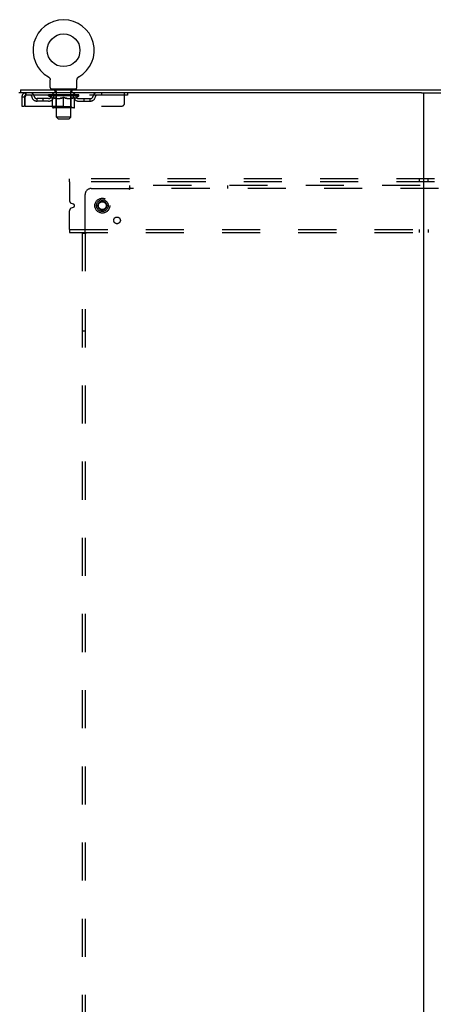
# Model space of a CAD drawing. Header units: inches. Extents: x 0 to 291, y 0 to 188.
# Tile 109 of 113: x 204 to 222, y 95 to 136. Entities that reach past the tile are written whole.
import ezdxf

# ---------------------------------------------------------------- set-up
doc = ezdxf.new("R2010")
doc.units = ezdxf.units.IN
doc.header["$LTSCALE"] = 16.018896
doc.header["$MEASUREMENT"] = 0
doc.linetypes.add('DOT', pattern=[0.2, 0.1, -0.1])
doc.linetypes.add('HIDDEN', pattern=[0.2, 0.1, -0.1])
doc.layers.get('0').update_dxf_attribs({"linetype": 'CONTINUOUS'})
doc.layers.add('DEFAULT_2', color=8, linetype='HIDDEN')
doc.layers.add('SUBPANELS', color=7, linetype='CONTINUOUS')

msp = doc.modelspace()

# ---------------------------------------------------------------- linework, layer by layer
at = {"color": 7, "linetype": 'Continuous'}
for p, q in [((205.5496, 133.5748), (205.5495, 133.5749)), ((205.5495, 133.5749), (205.5539, 133.5723)), ((205.5522, 133.5733), (205.5507, 133.5742)), ((205.5539, 133.5723), (205.5582, 133.5696)), ((205.5581, 133.5696), (205.5623, 133.5667)), ((205.5622, 133.5668), (205.5664, 133.5637)), ((205.5663, 133.5637), (205.5704, 133.5605)), ((205.5702, 133.5606), (205.5742, 133.5572)), ((205.5741, 133.5573), (205.5779, 133.5537)), ((205.5778, 133.5539), (205.5815, 133.5502)), ((205.5814, 133.5503), (205.585, 133.5465)), ((205.5849, 133.5466), (205.5884, 133.5426)), ((205.5882, 133.5428), (205.5916, 133.5387)), ((205.5915, 133.5388), (205.5946, 133.5347)), ((205.5945, 133.5348), (205.5975, 133.5305)), ((205.6002, 133.5264), (205.6029, 133.522)), ((205.6029, 133.522), (205.6054, 133.5175)), ((205.6054, 133.5176), (205.6077, 133.513)), ((205.6077, 133.513), (205.6099, 133.5084)), ((205.6098, 133.5084), (205.6118, 133.5037)), ((205.6118, 133.5038), (205.6137, 133.4989)), ((205.6136, 133.499), (205.6153, 133.4941)), ((205.6153, 133.4942), (205.6168, 133.4893)), ((205.6168, 133.4894), (205.6181, 133.4844)), ((205.6181, 133.4844), (205.6192, 133.4794)), ((205.6192, 133.4795), (205.6202, 133.4745)), ((205.6202, 133.4745), (205.621, 133.4694)), ((205.6222, 133.4543), (205.6223, 133.4499)), ((205.6223, 133.1357), (205.6223, 133.4499)), ((206.7473, 133.1357), (206.7473, 133.4499)), ((206.748, 133.4644), (206.7486, 133.4695)), ((206.7486, 133.4694), (206.7494, 133.4745)), ((206.7494, 133.4745), (206.7504, 133.4795)), ((206.7504, 133.4794), (206.7515, 133.4844)), ((206.7515, 133.4844), (206.7528, 133.4894)), ((206.7528, 133.4893), (206.7543, 133.4942)), ((206.7543, 133.4941), (206.7559, 133.499)), ((206.7559, 133.4989), (206.7578, 133.5038)), ((206.7577, 133.5037), (206.7598, 133.5084)), ((206.7597, 133.5084), (206.7619, 133.513)), ((206.7619, 133.513), (206.7642, 133.5176)), ((206.7642, 133.5175), (206.7667, 133.522)), ((206.7666, 133.5219), (206.7693, 133.5264)), ((206.7693, 133.5263), (206.7721, 133.5306)), ((206.772, 133.5305), (206.775, 133.5348)), ((206.775, 133.5347), (206.7781, 133.5388)), ((206.778, 133.5387), (206.7813, 133.5428)), ((206.7812, 133.5426), (206.7847, 133.5466)), ((206.7846, 133.5465), (206.7882, 133.5503)), ((206.788, 133.5502), (206.7918, 133.5539)), ((206.7916, 133.5537), (206.7955, 133.5573)), ((206.7954, 133.5572), (206.7993, 133.5606)), ((206.7992, 133.5605), (206.8033, 133.5637)), ((206.8032, 133.5637), (206.8074, 133.5668)), ((206.8072, 133.5667), (206.8115, 133.5696)), ((206.8114, 133.5696), (206.8157, 133.5723)), ((206.8115, 133.5696), (206.8127, 133.5704)), ((206.8157, 133.5723), (206.8201, 133.5749)), ((206.8189, 133.5742), (206.8173, 133.5733)), ((204.3723, 133.0367), (204.3723, 132.9117)), ((204.3723, 133.0367), (281.9973, 133.0367)), ((205.6848, 133.0667), (205.6848, 133.0367)), ((206.6848, 133.0667), (205.6848, 133.0667)), ((206.6848, 133.0667), (206.6848, 133.0367)), ((221.2251, 132.9117), (204.3098, 132.9117)), ((221.3098, 132.9117), (221.3098, 49.1617)), ((221.3945, 132.9117), (264.9751, 132.9117))]:
    msp.add_line(p, q, dxfattribs=at)
at = {"color": 3, "linetype": 'Continuous'}
msp.add_line((221.2251, 132.9117), (221.3945, 132.9117), dxfattribs=at)
at = {"color": 7, "linetype": 'Continuous'}
for points in [[(205.5975, 133.5306), (205.6003, 133.5263), (205.6029, 133.5219)], [(205.6209, 133.4695), (205.6215, 133.4644), (205.622, 133.4594), (205.6222, 133.4543)], [(206.7473, 133.4499), (206.7474, 133.4543), (206.7476, 133.4593), (206.748, 133.4644)], [(206.7473, 133.4499), (206.7474, 133.4543), (206.7476, 133.4594)]]:
    msp.add_lwpolyline(points, dxfattribs=at)
msp.add_circle((206.1848, 134.6947), 0.6875, dxfattribs=at)
for centre, radius, start, end in [((206.1848, 134.6947), 1.2875, 299.50527, 240.49473), ((205.6913, 133.1357), 0.069, 180, 265), ((206.6783, 133.1357), 0.069, 275, 360)]:
    msp.add_arc(centre, radius, start, end, dxfattribs=at)
at = {"layer": 'DEFAULT_2', "color": 8, "linetype": 'HIDDEN'}
for p, q in [((205.5568, 133.5704), (205.5581, 133.5696)), ((206.8201, 133.5749), (206.82, 133.5748)), ((205.7818, 133.0667), (205.7818, 133.0367)), ((205.8198, 132.9767), (205.8198, 133.0567)), ((205.8897, 132.9667), (205.8298, 132.9667)), ((205.8848, 131.8857), (205.8848, 132.9567)), ((206.5398, 132.9667), (206.4799, 132.9667)), ((206.4848, 131.8857), (206.4848, 132.9567)), ((206.5498, 132.9767), (206.5498, 133.0567)), ((206.5878, 133.0667), (206.5878, 133.0367)), ((204.4348, 132.7447), (204.4348, 132.3492)), ((204.4348, 132.7447), (204.5388, 132.7447)), ((204.5388, 132.7447), (204.5388, 132.3492)), ((204.5688, 132.3492), (204.5688, 132.7447)), ((204.6018, 132.9117), (204.6018, 132.8077)), ((208.8723, 132.8077), (204.6018, 132.8077)), ((205.0702, 132.5567), (205.0702, 132.6607)), ((205.5532, 132.6607), (205.0702, 132.6607)), ((205.5532, 132.5567), (205.0702, 132.5567)), ((205.3202, 132.5567), (205.3202, 132.6607)), ((205.5515, 132.782), (205.5515, 132.8287)), ((205.7108, 132.6705), (205.5515, 132.782)), ((206.818, 132.782), (205.5515, 132.782)), ((205.5611, 132.8221), (205.5611, 132.8287)), ((205.5698, 132.8188), (205.5698, 132.8221)), ((205.5698, 132.8188), (206.7998, 132.8188)), ((205.5787, 132.8188), (205.5787, 132.8221)), ((205.5796, 132.8188), (205.5796, 132.8221)), ((205.5897, 132.8221), (205.5897, 132.8287)), ((205.606, 132.8188), (205.606, 132.8221)), ((205.6078, 132.8188), (205.6078, 132.8221)), ((205.6364, 132.8221), (205.6364, 132.8287)), ((205.6508, 132.8188), (205.6508, 132.8221)), ((205.6535, 132.8188), (205.6535, 132.8221)), ((205.8579, 132.8218), (205.6565, 132.8218)), ((205.6997, 132.8221), (205.6997, 132.8287)), ((205.701, 132.8188), (205.701, 132.8218)), ((205.7018, 132.8188), (205.7018, 132.8218)), ((205.7048, 132.8188), (205.7048, 132.8218)), ((205.7108, 132.6705), (205.7213, 132.6705)), ((205.7119, 132.8188), (205.7119, 132.8221)), ((205.712, 132.8188), (205.712, 132.8218)), ((205.7154, 132.8188), (205.7154, 132.8221)), ((205.7188, 132.8188), (205.7188, 132.8228)), ((205.7213, 132.3075), (205.7213, 132.7138)), ((205.7231, 132.8188), (205.7231, 132.8218)), ((205.7373, 132.8188), (205.7373, 132.8218)), ((205.7473, 132.8077), (205.7473, 132.9117)), ((205.7554, 132.8188), (205.7554, 132.8218)), ((205.7559, 132.8188), (205.7559, 132.8245)), ((205.7763, 132.8188), (205.7763, 132.8218)), ((205.7777, 132.8221), (205.7777, 132.8287)), ((205.7874, 132.8188), (205.7874, 132.8221)), ((205.7916, 132.8188), (205.7916, 132.8221)), ((205.8008, 132.8188), (205.8008, 132.8218)), ((205.8121, 132.8188), (205.8121, 132.826)), ((205.8276, 132.8188), (205.8276, 132.8218)), ((205.8306, 132.8188), (205.8306, 132.8218)), ((205.8579, 132.8188), (205.8579, 132.8218)), ((205.9249, 132.8218), (205.8629, 132.8218)), ((205.8636, 132.6705), (206.0435, 132.6705)), ((205.8682, 132.8221), (205.8682, 132.8287)), ((205.872, 132.3103), (205.872, 132.779)), ((205.875, 132.8188), (205.875, 132.8221)), ((205.8796, 132.8188), (205.8796, 132.8221)), ((205.8856, 132.8188), (205.8856, 132.8272)), ((205.8898, 132.8188), (205.8898, 132.8218)), ((205.9007, 132.8188), (205.9007, 132.8218)), ((205.9249, 132.8188), (205.9249, 132.8218)), ((205.9997, 132.8218), (205.9406, 132.8218)), ((205.9609, 132.8188), (205.9609, 132.8218)), ((205.9682, 132.8221), (205.9682, 132.8287)), ((205.9719, 132.8188), (205.9719, 132.8221)), ((205.9743, 132.8188), (205.9743, 132.8281)), ((205.977, 132.8188), (205.977, 132.8221)), ((205.9844, 132.8188), (205.9844, 132.8222)), ((205.9998, 132.8188), (205.9998, 132.8218)), ((206.0803, 132.8218), (206.0258, 132.8218)), ((206.0389, 132.8188), (206.0389, 132.8218)), ((206.0704, 132.8218), (206.1479, 132.8265)), ((206.0748, 132.8221), (206.0748, 132.8287)), ((206.0754, 132.8286), (206.0748, 132.8287)), ((206.0753, 132.8188), (206.0753, 132.8221)), ((206.0754, 132.8221), (206.0754, 132.8286)), ((206.0792, 132.8188), (206.0792, 132.8223)), ((206.0803, 132.8188), (206.0803, 132.8218)), ((206.0807, 132.8188), (206.0807, 132.8221)), ((206.1158, 132.8218), (206.1803, 132.8218)), ((206.1213, 132.8188), (206.1213, 132.8218)), ((206.1266, 132.8218), (206.1266, 132.8252)), ((206.1479, 132.8218), (206.1479, 132.8265)), ((206.164, 132.8188), (206.164, 132.8218)), ((206.1822, 132.8222), (206.1821, 132.8221)), ((206.1821, 132.8188), (206.1821, 132.8221)), ((206.1822, 132.8188), (206.1822, 132.8222)), ((206.1848, 132.8221), (206.1848, 132.8287)), ((206.1848, 132.8287), (206.2992, 132.8218)), ((206.1848, 132.2704), (206.1848, 132.7142)), ((206.1873, 132.8188), (206.1873, 132.8222)), ((206.1873, 132.8222), (206.1875, 132.8221)), ((206.1875, 132.8188), (206.1875, 132.8221)), ((206.2056, 132.8188), (206.2056, 132.8218)), ((206.2056, 132.8218), (206.2538, 132.8218)), ((206.2483, 132.8188), (206.2483, 132.8218)), ((206.2889, 132.8188), (206.2889, 132.8221)), ((206.2893, 132.8188), (206.2893, 132.8218)), ((206.2893, 132.8218), (206.3438, 132.8218)), ((206.2903, 132.8188), (206.2903, 132.8223)), ((206.2942, 132.8286), (206.2948, 132.8287)), ((206.2942, 132.8221), (206.2942, 132.8286)), ((206.2942, 132.8188), (206.2942, 132.8221)), ((206.2948, 132.8221), (206.2948, 132.8287)), ((206.3261, 132.6705), (206.5059, 132.6705)), ((206.3307, 132.8188), (206.3307, 132.8218)), ((206.3698, 132.8188), (206.3698, 132.8218)), ((206.3698, 132.8218), (206.429, 132.8218)), ((206.3851, 132.8188), (206.3851, 132.8222)), ((206.3926, 132.8188), (206.3926, 132.8221)), ((206.3953, 132.8188), (206.3953, 132.8281)), ((206.3977, 132.8188), (206.3977, 132.8221)), ((206.4014, 132.8221), (206.4014, 132.8287)), ((206.4086, 132.8188), (206.4086, 132.8218)), ((206.4447, 132.8188), (206.4447, 132.8218)), ((206.4447, 132.8218), (206.5067, 132.8218)), ((206.4689, 132.8188), (206.4689, 132.8218)), ((206.4798, 132.8188), (206.4798, 132.8218)), ((206.4839, 132.8188), (206.4839, 132.8272)), ((206.4899, 132.8188), (206.4899, 132.8221)), ((206.4946, 132.8188), (206.4946, 132.8221)), ((206.4975, 132.3103), (206.4975, 132.779)), ((206.5014, 132.8221), (206.5014, 132.8287)), ((206.5117, 132.8188), (206.5117, 132.8218)), ((206.5117, 132.8218), (206.7131, 132.8218)), ((206.5389, 132.8188), (206.5389, 132.8218)), ((206.542, 132.8188), (206.542, 132.8218)), ((206.5575, 132.8188), (206.5575, 132.826)), ((206.5688, 132.8188), (206.5688, 132.8218)), ((206.578, 132.8188), (206.578, 132.8221)), ((206.5822, 132.8188), (206.5822, 132.8221)), ((206.5918, 132.8221), (206.5918, 132.8287)), ((206.5933, 132.8188), (206.5933, 132.8218)), ((206.6137, 132.8188), (206.6137, 132.8245)), ((206.6141, 132.8188), (206.6141, 132.8218)), ((206.6223, 132.8077), (206.6223, 132.9117)), ((206.6322, 132.8188), (206.6322, 132.8218)), ((206.6465, 132.8188), (206.6465, 132.8218)), ((206.6483, 132.3075), (206.6483, 132.7138)), ((206.6483, 132.6705), (206.6587, 132.6705)), ((206.6508, 132.8188), (206.6508, 132.8228)), ((206.6542, 132.8188), (206.6542, 132.8221)), ((206.6576, 132.8188), (206.6576, 132.8221)), ((206.6576, 132.8188), (206.6576, 132.8218)), ((206.6587, 132.6705), (206.818, 132.782)), ((206.6648, 132.8188), (206.6648, 132.8218)), ((206.6678, 132.8188), (206.6678, 132.8218)), ((206.6685, 132.8188), (206.6685, 132.8218)), ((206.6699, 132.8221), (206.6699, 132.8287)), ((206.716, 132.8188), (206.716, 132.8221)), ((206.7187, 132.8188), (206.7187, 132.8221)), ((206.7332, 132.8221), (206.7332, 132.8287)), ((206.7618, 132.8188), (206.7618, 132.8221)), ((206.7636, 132.8188), (206.7636, 132.8221)), ((206.7799, 132.8221), (206.7799, 132.8287)), ((206.79, 132.8188), (206.79, 132.8221)), ((206.7909, 132.8188), (206.7909, 132.8221)), ((206.7998, 132.8188), (206.7998, 132.8221)), ((206.8084, 132.8221), (206.8084, 132.8287)), ((206.8164, 132.6607), (207.2993, 132.6607)), ((206.8164, 132.5567), (207.2993, 132.5567)), ((206.818, 132.782), (206.818, 132.8287)), ((207.0493, 132.5567), (207.0493, 132.6607)), ((207.2993, 132.5567), (207.2993, 132.6607)), ((207.7723, 132.9117), (207.7723, 132.8077)), ((208.7473, 132.4742), (208.7473, 132.9117)), ((208.8723, 132.9117), (208.8723, 132.8077)), ((204.4348, 132.3492), (204.5388, 132.3492)), ((204.5688, 132.3492), (208.6223, 132.3492)), ((206.6112, 132.2704), (205.7584, 132.2704)), ((205.872, 132.3103), (205.8322, 132.2704)), ((206.4975, 132.3103), (205.872, 132.3103)), ((206.4975, 132.3103), (206.5374, 132.2704)), ((205.9538, 131.8167), (205.8848, 131.8857)), ((206.4848, 131.8857), (205.8848, 131.8857)), ((205.9538, 131.8167), (206.4158, 131.8167)), ((206.4158, 131.8167), (206.4848, 131.8857)), ((206.4348, 129.1617), (206.4348, 129.2867)), ((279.4348, 129.2867), (206.4348, 129.2867)), ((221.1223, 129.2867), (221.1223, 129.1617)), ((221.4973, 129.1617), (221.4973, 129.2867)), ((206.4348, 129.1617), (206.4348, 128.374)), ((279.4348, 129.1617), (206.4348, 129.1617)), ((206.6062, 128.2195), (206.512, 128.2585)), ((206.512, 128.065), (206.6062, 128.104)), ((206.4348, 127.1617), (206.4348, 127.9495)), ((206.4348, 127.1617), (206.4348, 127.0367)), ((206.4348, 127.1617), (279.4348, 127.1617)), ((221.1223, 127.1617), (221.1223, 127.0367)), ((221.4973, 127.1617), (221.4973, 127.0367)), ((206.4348, 127.0367), (279.4348, 127.0367))]:
    msp.add_line(p, q, dxfattribs=at)
for points in [[(204.6018, 132.9117), (204.5994, 132.9107), (204.5971, 132.9076), (204.5947, 132.9024), (204.5924, 132.8952), (204.59, 132.8861), (204.5876, 132.8753), (204.5853, 132.8628), (204.5829, 132.8489), (204.5806, 132.8336), (204.5782, 132.8172), (204.5759, 132.7999), (204.5735, 132.7819), (204.5711, 132.7634), (204.5688, 132.7447)], [(204.6018, 132.8077), (204.5994, 132.8073), (204.5971, 132.8062), (204.5947, 132.8042), (204.5924, 132.8015), (204.59, 132.7981), (204.5876, 132.794), (204.5853, 132.7893), (204.5829, 132.784), (204.5806, 132.7783), (204.5782, 132.7721), (204.5759, 132.7655), (204.5735, 132.7588), (204.5688, 132.7447)], [(205.8712, 132.6705), (205.8465, 132.675), (205.8218, 132.6806), (205.797, 132.6873), (205.7721, 132.6951), (205.7468, 132.7039), (205.7213, 132.7138)], [(205.7213, 132.7129), (205.7458, 132.7034), (205.7699, 132.6948), (205.7936, 132.6873), (205.8171, 132.6807), (205.8404, 132.6751), (205.8636, 132.6705)], [(206.1848, 132.7142), (206.1588, 132.7041), (206.1332, 132.6952), (206.1081, 132.6874), (206.0832, 132.6806), (206.0584, 132.675), (206.0338, 132.6705)], [(206.0435, 132.6705), (206.0668, 132.6751), (206.0901, 132.6807), (206.1134, 132.6872), (206.1369, 132.6947), (206.1607, 132.7031), (206.1848, 132.7125)], [(206.3358, 132.6705), (206.3109, 132.675), (206.286, 132.6807), (206.2611, 132.6875), (206.236, 132.6953), (206.2105, 132.7042), (206.1848, 132.7142)], [(206.1848, 132.7125), (206.2091, 132.7031), (206.233, 132.6946), (206.2566, 132.6871), (206.2798, 132.6806), (206.303, 132.6751), (206.3261, 132.6705)], [(206.6483, 132.7138), (206.6225, 132.7038), (206.5971, 132.695), (206.5721, 132.6872), (206.5474, 132.6805), (206.5228, 132.675), (206.4984, 132.6705)], [(206.5059, 132.6705), (206.5294, 132.6751), (206.5528, 132.6808), (206.5764, 132.6874), (206.6, 132.695), (206.624, 132.7035), (206.6483, 132.7129)]]:
    msp.add_lwpolyline(points, dxfattribs=at)
for radius in [0.3125, 0.1875, 0.165]:
    msp.add_circle((207.8098, 128.1617), radius, dxfattribs=at)
at = {"layer": 'DEFAULT_2', "color": 8, "linetype": 'DOT'}
msp.add_circle((207.8098, 128.1617), 0.17, dxfattribs=at)
at = {"layer": 'DEFAULT_2', "color": 8, "linetype": 'HIDDEN'}
for centre, radius, start, end in [((205.6913, 133.1357), 0.069, 265, 270), ((205.8098, 133.0567), 0.01, 0, 90), ((205.8298, 132.9767), 0.01, 180, 270), ((205.8748, 132.9567), 0.01, 0, 90), ((206.4948, 132.9567), 0.01, 90, 180), ((206.5398, 132.9767), 0.01, 270, 360), ((206.5598, 133.0567), 0.01, 90, 180), ((206.6783, 133.1357), 0.069, 270, 275), ((204.6018, 132.7447), 0.167, 90, 180), ((204.6018, 132.7447), 0.063, 90, 180), ((204.7811, 132.7447), 0.167, 8.07163, 90), ((204.7816, 132.7452), 0.0625, 7.98631, 90), ((205.0702, 132.7857), 0.229, 187.98631, 270), ((205.0702, 132.7857), 0.125, 188.07163, 270), ((205.5532, 132.7857), 0.125, 270, 351.92837), ((205.5532, 132.7857), 0.229, 270, 352.01369), ((205.8423, 132.7447), 0.167, 90, 171.92837), ((205.8419, 132.7452), 0.0625, 90, 172.01369), ((205.8322, 132.779), 0.0398, 0, 90), ((206.5374, 132.779), 0.0398, 90, 180), ((206.5273, 132.7447), 0.167, 8.07163, 90), ((206.5277, 132.7452), 0.0625, 7.98631, 90), ((206.8164, 132.7857), 0.229, 187.98631, 270), ((206.8164, 132.7857), 0.125, 188.07163, 270), ((207.2993, 132.7857), 0.125, 270, 351.92837), ((207.2993, 132.7857), 0.229, 270, 352.01369), ((207.5885, 132.7447), 0.167, 90, 171.92837), ((207.588, 132.7452), 0.0625, 90, 172.01369), ((205.7584, 132.3075), 0.0371, 180, 270), ((206.6112, 132.3075), 0.0371, 270, 360), ((208.6223, 132.4742), 0.125, 270, 360), ((206.5598, 128.374), 0.125, 180, 247.5), ((206.5598, 127.9495), 0.125, 112.5, 180), ((206.5823, 128.1617), 0.0625, 292.5, 67.5)]:
    msp.add_arc(centre, radius, start, end, dxfattribs=at)
for centre, major_axis, ratio, start_param, end_param in [((206.1848, 132.8287), (0.6333, 0.0067), 0.0596298, 2.9664305, 3.1409634), ((205.5317, 132.8168), (0.1981, 0), 0.0605564, 0.4306524, 1.4705034), ((206.1848, 132.8287), (0.6333, 0), 0.0605564, -3.1415927, -2.9670597), ((205.5317, 132.8101), (0.1981, 0.0021), 0.0596298, 1.3765956, 1.4698741), ((206.1848, 132.8287), (0.6333, 0.0132), 0.05688, 2.7913449, 2.9658778), ((205.5074, 132.8168), (0.1981, 0.0021), 0.0596298, 0.2554902, 1.2953412), ((205.5758, 132.8168), (0.1981, -0.0021), 0.0596298, 0.6058146, 1.6456656), ((206.1848, 132.8287), (0.6333, -0.0067), 0.0596298, -2.9664305, -2.7918975), ((205.5758, 132.8101), (0.1981, 0), 0.0605564, 1.5517578, 1.6450363), ((205.5074, 132.8101), (0.1981, 0.0041), 0.05688, 1.2015101, 1.2947885), ((205.577, 132.8124), (0.1643, 0.0017), 0.0596298, 1.0652284, 1.6142757), ((205.5573, 132.8124), (0.1643, 0.0034), 0.05688, 0.8901429, 1.4391902), ((205.6153, 132.8124), (0.1643, 0), 0.0605564, 1.2403906, 1.7894379), ((206.1848, 132.8287), (0.6333, 0.0192), 0.0523953, 2.6164031, 2.790936), ((205.5036, 132.8168), (0.1981, 0.0041), 0.05688, 0.0804047, 1.1202556), ((205.6385, 132.8168), (0.1981, -0.0041), 0.05688, 0.7809002, 1.8207511), ((206.1848, 132.8287), (0.6333, -0.0132), 0.05688, -2.7913449, -2.616812), ((205.6385, 132.8101), (0.1981, -0.0021), 0.0596298, 1.72692, 1.8201985), ((205.5036, 132.8101), (0.1981, 0.006), 0.0523953, 1.0265683, 1.1198467), ((205.5566, 132.8124), (0.1643, 0.005), 0.0523953, 0.7152011, 1.2642483), ((205.6708, 132.8124), (0.1643, -0.0017), 0.0596298, 1.4155528, 1.9646001), ((206.1848, 132.8287), (0.6333, 0.0247), 0.0463186, 2.4416541, 2.616187), ((205.7178, 132.8168), (0.1981, -0.006), 0.0523953, 0.955842, 1.9956929), ((206.1848, 132.8287), (0.6333, -0.0192), 0.0523953, -2.6164031, -2.4418701), ((205.5206, 132.8168), (0.1981, 0.006), 0.0523953, -0.0945372, 0.9453138), ((205.7178, 132.8101), (0.1981, -0.0041), 0.05688, 1.9020056, 1.995284), ((205.5206, 132.8101), (0.1981, 0.0077), 0.0463186, 0.8518193, 0.9450978), ((205.5751, 132.8124), (0.1643, 0.0064), 0.0463186, 0.5404521, 1.0894994), ((205.7419, 132.8124), (0.1643, -0.0034), 0.05688, 1.5906384, 2.1396857), ((206.1848, 132.8287), (0.6333, 0.0294), 0.0388412, 2.2671235, 2.4416564), ((205.8112, 132.8168), (0.1981, -0.0077), 0.0463186, 1.1305909, 2.1704419), ((205.5578, 132.8168), (0.1981, 0.0077), 0.0463186, -0.2692861, 0.7705648), ((206.1848, 132.8287), (0.6333, -0.0247), 0.0463186, -2.4416541, -2.2671212), ((205.8112, 132.8101), (0.1981, -0.006), 0.0523953, 2.0769474, 2.1702259), ((205.5578, 132.8101), (0.1981, 0.0092), 0.0388412, 0.6772887, 0.7705671), ((205.612, 132.8124), (0.1643, 0.0076), 0.0388412, 0.3659215, 0.9149688), ((205.8265, 132.8124), (0.1643, -0.005), 0.0523953, 1.7655802, 2.3146275), ((206.1848, 132.8287), (0.6333, 0.0332), 0.0301951, 2.0928101, 2.267343), ((205.916, 132.8168), (0.1981, -0.0092), 0.0388412, 1.3051216, 2.3449725), ((205.614, 132.8168), (0.1981, 0.0092), 0.0388412, -0.4438167, 0.5960342), ((206.1848, 132.8287), (0.6333, -0.0294), 0.0388412, -2.2671235, -2.0925906), ((205.916, 132.8101), (0.1981, -0.0077), 0.0463186, 2.2516964, 2.3449748), ((205.614, 132.8101), (0.1981, 0.0104), 0.0301951, 0.5029753, 0.5962537), ((205.6663, 132.8124), (0.1643, 0.0086), 0.0301951, 0.1916081, 0.7406554), ((205.9219, 132.8124), (0.1643, -0.0064), 0.0463186, 1.9403292, 2.4893764), ((205.6875, 132.8168), (0.1981, 0.0104), 0.0301951, -0.6181301, 0.4217208), ((206.1848, 132.8287), (0.6333, 0.0361), 0.0206446, 1.9186869, 2.0932198), ((206.029, 132.8168), (0.1981, -0.0104), 0.0301951, 1.4794349, 2.5192859), ((206.1848, 132.8287), (0.6333, -0.0332), 0.0301951, -2.0928101, -1.9182772), ((206.029, 132.8101), (0.1981, -0.0092), 0.0388412, 2.426227, 2.5195054), ((205.6875, 132.8101), (0.1981, 0.0113), 0.0206446, 0.3288521, 0.4221305), ((205.7364, 132.8124), (0.1643, 0.0094), 0.0206446, 0.0174849, 0.5665322), ((206.0254, 132.8124), (0.1643, -0.0076), 0.0388412, 2.1148598, 2.6639071), ((205.7762, 132.8168), (0.1981, 0.0113), 0.0206446, -0.7922533, 0.2475976), ((206.1848, 132.8287), (0.6333, 0.0378), 0.0104782, 1.7447043, 1.9192372), ((206.1467, 132.8168), (0.1981, -0.0113), 0.0206446, 1.6535582, 2.6934091), ((206.1848, 132.8287), (0.6333, -0.0361), 0.0206446, -1.9186869, -1.744154), ((206.1467, 132.8101), (0.1981, -0.0104), 0.0301951, 2.6005404, 2.6938188), ((205.7762, 132.8101), (0.1981, 0.0118), 0.0104782, 0.1548695, 0.2481479), ((205.8202, 132.8124), (0.1643, 0.0098), 0.0104782, 6.1266876, 6.6757349), ((206.1337, 132.8124), (0.1643, -0.0086), 0.0301951, 2.2891732, 2.8382204), ((205.8772, 132.8168), (0.1981, 0.0118), 0.0104782, -0.9662359, -0.0008456), ((206.2655, 132.8168), (0.1981, -0.0118), 0.0104782, 1.8275408, 2.8673917), ((206.1848, 132.8287), (0.6333, -0.0378), 0.0104782, -1.7447043, -1.5701714), ((206.2655, 132.8101), (0.1981, -0.0113), 0.0206446, 2.7746636, 2.867942), ((206.2436, 132.8124), (0.1643, -0.0094), 0.0206446, 2.4632964, 3.0123437), ((206.104, 132.8168), (0.1981, 0.0118), 0.0104782, 0.2742009, 1.3140519), ((206.018, 132.8124), (0.1643, 0.0098), 0.0104782, -0.0002978, 0.5043137), ((205.9876, 132.8101), (0.1981, 0.0118), 0.0104782, 0.1929465, 0.3992827), ((206.1848, 132.8287), (0.6333, 0.0378), 0.0104782, -1.5785857, -1.3968884), ((206.3819, 132.8101), (0.1981, -0.0118), 0.0104782, 2.9486462, 3.0419246), ((206.3516, 132.8124), (0.1643, -0.0098), 0.0104782, 2.637279, 3.1420758), ((206.2229, 132.8168), (0.1981, 0.0113), 0.0206446, 0.4481835, 1.4880345), ((206.126, 132.8124), (0.1643, 0.0094), 0.0206446, 0.129249, 0.6782963), ((206.104, 132.8101), (0.1981, 0.0113), 0.0206446, 0.2736506, 0.3669291), ((206.4924, 132.8168), (0.1981, -0.0118), 0.0104782, -3.140747, -2.1753567), ((206.1848, 132.8287), (0.6333, 0.0361), 0.0206446, -1.3974387, -1.2229058), ((206.1848, 132.8287), (0.6333, -0.0378), 0.0104782, 1.2223554, 1.3968884), ((206.3406, 132.8168), (0.1981, 0.0104), 0.0301951, 0.6223068, 1.6621577), ((206.2359, 132.8124), (0.1643, 0.0086), 0.0301951, 0.3033722, 0.8524195), ((206.5494, 132.8124), (0.1643, -0.0098), 0.0104782, 2.7490431, 3.2980904), ((206.5934, 132.8168), (0.1981, -0.0113), 0.0206446, 2.893995, 3.933846), ((206.2229, 132.8101), (0.1981, 0.0104), 0.0301951, 0.4477738, 0.5410523), ((206.5934, 132.8101), (0.1981, -0.0118), 0.0104782, 2.8934447, 2.9867232), ((206.4536, 132.8168), (0.1981, 0.0092), 0.0388412, 0.7966201, 1.8364711), ((206.1848, 132.8287), (0.6333, 0.0332), 0.0301951, -1.2233155, -1.0487825), ((206.1848, 132.8287), (0.6333, -0.0361), 0.0206446, 1.0483728, 1.2229058), ((206.3442, 132.8124), (0.1643, 0.0076), 0.0388412, 0.4776856, 1.0267329), ((206.6331, 132.8124), (0.1643, -0.0094), 0.0206446, 2.5750605, 3.1241078), ((206.6821, 132.8168), (0.1981, -0.0104), 0.0301951, 2.7198718, 3.7597228), ((206.5584, 132.8168), (0.1981, 0.0077), 0.0463186, 0.9711508, 2.0110017), ((206.3406, 132.8101), (0.1981, 0.0092), 0.0388412, 0.6220872, 0.7153657), ((206.6821, 132.8101), (0.1981, -0.0113), 0.0206446, 2.7194621, 2.8127406), ((206.1848, 132.8287), (0.6333, 0.0294), 0.0388412, -1.0490021, -0.8744692), ((206.1848, 132.8287), (0.6333, -0.0332), 0.0301951, 0.8742496, 1.0487825), ((206.4476, 132.8124), (0.1643, 0.0064), 0.0463186, 0.6522162, 1.2012635), ((206.6518, 132.8168), (0.1981, 0.006), 0.0523953, 1.1458997, 2.1857507), ((206.7032, 132.8124), (0.1643, -0.0086), 0.0301951, 2.4009373, 2.9499846), ((206.7556, 132.8168), (0.1981, -0.0092), 0.0388412, 2.5455585, 3.5854094), ((206.5431, 132.8124), (0.1643, 0.005), 0.0523953, 0.8269652, 1.3760124), ((206.4536, 132.8101), (0.1981, 0.0077), 0.0463186, 0.7966178, 0.8898963), ((206.7556, 132.8101), (0.1981, -0.0104), 0.0301951, 2.5453389, 2.6386173), ((206.7311, 132.8168), (0.1981, 0.0041), 0.05688, 1.3208416, 2.3606925), ((206.1848, 132.8287), (0.6333, 0.0247), 0.0463186, -0.8744715, -0.6999385), ((206.1848, 132.8287), (0.6333, -0.0294), 0.0388412, 0.6999362, 0.8744692), ((206.8118, 132.8168), (0.1981, -0.0077), 0.0463186, 2.3710278, 3.4108788), ((206.7576, 132.8124), (0.1643, -0.0076), 0.0388412, 2.2266239, 2.7756712), ((206.7937, 132.8168), (0.1981, 0.0021), 0.0596298, 1.4959271, 2.535778), ((206.6277, 132.8124), (0.1643, 0.0034), 0.05688, 1.001907, 1.5509543), ((206.849, 132.8168), (0.1981, -0.006), 0.0523953, 2.1962789, 3.2361298), ((206.7945, 132.8124), (0.1643, -0.0064), 0.0463186, 2.0520933, 2.6011405), ((206.5584, 132.8101), (0.1981, 0.006), 0.0523953, 0.9713668, 1.0646452), ((206.8118, 132.8101), (0.1981, -0.0092), 0.0388412, 2.3710255, 2.464304), ((206.8379, 132.8168), (0.1981, 0), 0.0605564, 1.6710893, 2.7109402), ((206.8659, 132.8168), (0.1981, -0.0041), 0.05688, 2.021337, 3.061188), ((206.1848, 132.8287), (0.6333, 0.0192), 0.0523953, -0.6997225, -0.5251896), ((206.1848, 132.8287), (0.6333, -0.0247), 0.0463186, 0.5254056, 0.6999385), ((206.8622, 132.8168), (0.1981, -0.0021), 0.0596298, 1.8462515, 2.8861024), ((206.6988, 132.8124), (0.1643, 0.0017), 0.0596298, 1.1769925, 1.7260398), ((206.8129, 132.8124), (0.1643, -0.005), 0.0523953, 1.8773443, 2.4263916), ((206.7543, 132.8124), (0.1643, 0), 0.0605564, 1.3521547, 1.901202), ((206.8123, 132.8124), (0.1643, -0.0034), 0.05688, 1.7024025, 2.2514498), ((206.7925, 132.8124), (0.1643, -0.0017), 0.0596298, 1.5273169, 2.0763642), ((206.6518, 132.8101), (0.1981, 0.0041), 0.05688, 1.1463086, 1.2395871), ((206.849, 132.8101), (0.1981, -0.0077), 0.0463186, 2.1964949, 2.2897733), ((206.1848, 132.8287), (0.6333, 0.0132), 0.05688, -0.5247807, -0.3502477), ((206.1848, 132.8287), (0.6333, -0.0192), 0.0523953, 0.3506567, 0.5251896), ((206.7311, 132.8101), (0.1981, 0.0021), 0.0596298, 1.3213942, 1.4146726), ((206.8659, 132.8101), (0.1981, -0.006), 0.0523953, 2.021746, 2.1150244), ((206.1848, 132.8287), (0.6333, 0.0067), 0.0596298, -0.3496951, -0.1751622), ((206.1848, 132.8287), (0.6333, -0.0132), 0.05688, 0.1757148, 0.3502477), ((206.7937, 132.8101), (0.1981, 0), 0.0605564, 1.4965564, 1.5898348), ((206.8622, 132.8101), (0.1981, -0.0041), 0.05688, 1.8468041, 1.9400826), ((206.8379, 132.8101), (0.1981, -0.0021), 0.0596298, 1.6717186, 1.764997), ((206.1848, 132.8287), (0.6333, 0), 0.0605564, -0.1745329, 0), ((206.1848, 132.8287), (0.6333, -0.0067), 0.0596298, 0.0006293, 0.1751622)]:
    msp.add_ellipse(centre, major_axis=major_axis, ratio=ratio, start_param=start_param, end_param=end_param, dxfattribs=at)
at = {"layer": 'SUBPANELS', "color": 8, "linetype": 'HIDDEN'}
for p, q in [((207.341, 128.8805), (208.9307, 128.8805)), ((208.966, 128.8396), (208.966, 129.0055)), ((243.5914, 129.0055), (208.966, 129.0055)), ((221.9348, 128.8805), (208.966, 128.8805)), ((213.091, 128.8805), (213.091, 129.0055)), ((207.091, 127.0408), (207.091, 128.6305)), ((206.966, 127.0055), (206.966, 59.068)), ((206.966, 127.0055), (207.1319, 127.0055)), ((207.091, 127.0055), (207.091, 59.068)), ((207.091, 122.8805), (206.966, 122.8805))]:
    msp.add_line(p, q, dxfattribs=at)
for points in [[(208.9412, 128.8914), (208.9363, 128.8865), (208.9307, 128.8805)], [(208.966, 128.8396), (208.9599, 128.8425), (208.9548, 128.8463), (208.9506, 128.8509), (208.9469, 128.856), (208.9433, 128.8617), (208.9397, 128.8678), (208.9356, 128.8741), (208.9307, 128.8805)], [(208.966, 128.919), (208.9612, 128.9126), (208.957, 128.9076), (208.9532, 128.9034), (208.9494, 128.8996), (208.9412, 128.8914)], [(207.0525, 127.0055), (207.0589, 127.0103), (207.064, 127.0145), (207.0681, 127.0184), (207.0719, 127.0221)], [(207.0719, 127.0221), (207.0801, 127.0304), (207.0851, 127.0352), (207.091, 127.0408)], [(207.1319, 127.0055), (207.1291, 127.0116), (207.1252, 127.0167), (207.1207, 127.0209), (207.1155, 127.0247), (207.1098, 127.0282), (207.1038, 127.0319), (207.0974, 127.036), (207.091, 127.0408)]]:
    msp.add_lwpolyline(points, dxfattribs=at)
for centre, radius in [((207.8098, 128.1617), 0.25), ((208.4285, 127.543), 0.1405)]:
    msp.add_circle(centre, radius, dxfattribs=at)
msp.add_arc((207.341, 128.6305), 0.25, 90, 180, dxfattribs=at)

doc.saveas('drawing.dxf')
